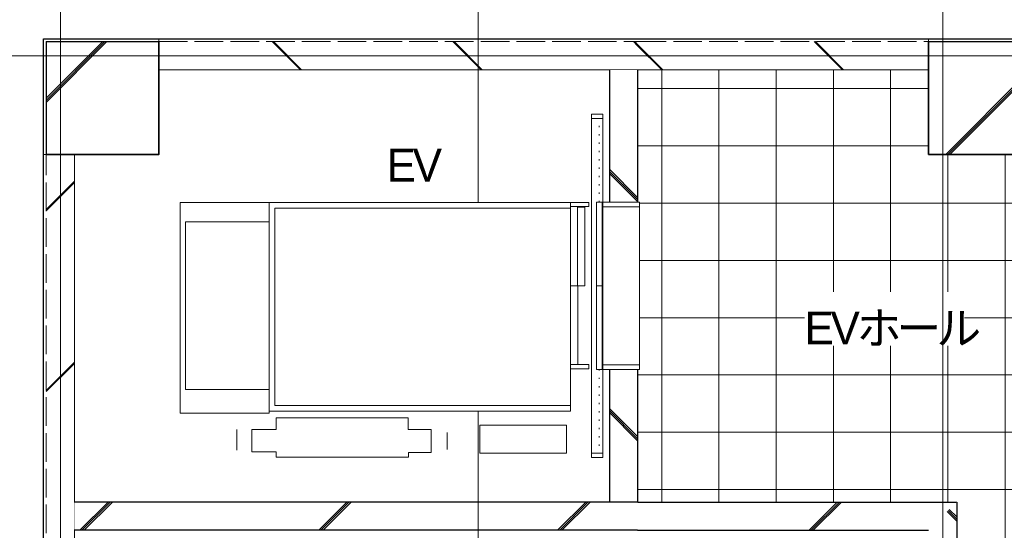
# Model space of a CAD drawing. Header units: millimetres. Extents: x -38341 to 3709, y -10682 to 48718.
# Tile 48 of 118: x -33900 to -28655, y 41541 to 44258. Entities that reach past the tile are written whole.
import ezdxf

# ---------------------------------------------------------------- set-up
doc = ezdxf.new("R2010")
doc.units = ezdxf.units.MM
doc.header["$LTSCALE"] = 50
for name, pattern in [('ISO-02 破線', [3.81, 3.048, -0.762]), ('ISO-07 点線', [0.889, 0.127, -0.762]), ('ISO-08 一点鎖線', [9.144, 6.096, -0.762, 1.524, -0.762])]:
    doc.linetypes.add(name, pattern=pattern)
doc.layers.add('00ライン-グリッド-線', color=13, linetype='ISO-08 一点鎖線', lineweight=5, true_color=0xff5454)
for name, color, linetype, lineweight in [('02モデリング-01スペース-2名前', 7, 'Continuous', 5), ('02モデリング-03スラブ-仕上げ', 7, 'Continuous', 5), ('02モデリング-03スラブ-仕上げ_ハッチング', 7, 'Continuous', 5), ('02モデリング-04壁-外部', 7, 'Continuous', 5), ('02モデリング-04壁-外部_ハッチング', 7, 'Continuous', 5), ('02モデリング-07建具-鋼製', 7, 'Continuous', 5), ('02モデリング-09EV', 7, 'Continuous', 5), ('02モデリング-09EV_ハッチング', 7, 'Continuous', 5), ('02モデリング-11柱', 7, 'Continuous', 25), ('02モデリング-11柱_ハッチング', 7, 'Continuous', 5), ('05記号ラベル-断面線', 7, 'Continuous', 5), ('一般', 7, 'Continuous', 5), ('一般_ハッチング', 7, 'Continuous', 5)]:
    doc.layers.add(name, color=color, linetype=linetype, lineweight=lineweight)
doc.styles.add('PT Sans Narrow', font='PTSans.ttc')
doc.styles.get("Standard").update_dxf_attribs({"font": 'txt', "bigfont": 'BIGFONT.SHX'})
pattern_1 = [(0, (0, 0), (2e-14, -304.8), []), (-90, (0, 0), (304.8, 0), [])]
pattern_2 = [(-45, (32.87, -36.3), (-20726.47, 21689.014), []), (-45, (35.36, -35.36), (-20726.47, 21689.014), []), (-45, (36.9, -33.8), (-20726.47, 21689.014), [])]
pattern_3 = [(-45, (-13.3, -8.95), (650.72, 621.74), []), (-45, (-19.4, -14.1), (650.67, 621.79), []), (-45, (-26.5, -17.9), (650.67, 621.79), [])]
pattern_4 = [(45, (8.95, -13.3), (-621.74, 650.724), []), (45, (14.1, -19.4), (-621.794, 650.67), []), (45, (17.9, -26.5), (-621.794, 650.67), [])]

# ---------------------------------------------------------------- blocks, each defined once
blk = doc.blocks.new('グループ-48')
at = {"color": 255, "linetype": 'Continuous', "lineweight": 5, "transparency": 33554687}
blk.add_wipeout([(6350, 8325), (6350, 75), (5225, 75), (5225, 525), (4625, 525), (4625, 75), (4285, 75), (4285, -75), (2460, -75), (2460, 75), (2075, 75), (2075, 3175), (3432.5, 3175), (3432.5, 4525), (4775, 4525), (4775, 6025), (3075, 6025), (3075, 6730.8), (2890, 6730.8), (2890, 7620.8), (3075, 7620.8), (3075, 8325), (4625, 8325), (4625, 7875), (5225, 7875), (5225, 8325)], dxfattribs=at).dxf.layer = '02モデリング-03スラブ-仕上げ_ハッチング'
at = {"layer": '02モデリング-03スラブ-仕上げ_ハッチング', "linetype": 'Continuous', "lineweight": 5, "transparency": 33554687}
h = blk.add_hatch(dxfattribs=at)
h.set_pattern_fill('12インチタイル HF', style=0, pattern_type=2)
h.set_pattern_definition(pattern_1)
h.paths.add_polyline_path([(6350, 8325), (6350, 75), (5225, 75), (5225, 525), (4625, 525), (4625, 75), (4285, 75), (4285, -75), (2460, -75), (2460, 75), (2075, 75), (2075, 3175), (3432.5, 3175), (3432.5, 4525), (4775, 4525), (4775, 6025), (3075, 6025), (3075, 6730.8), (2890, 6730.8), (2890, 7620.8), (3075, 7620.8), (3075, 8325), (4625, 8325), (4625, 7875), (5225, 7875), (5225, 8325)])
at = {"layer": '02モデリング-03スラブ-仕上げ', "color": 7, "linetype": 'Continuous', "lineweight": 5, "transparency": 33554687, "flags": 128}
blk.add_lwpolyline([(2075, 75), (2075, 3175), (3432.5, 3175), (3432.5, 4525), (4775, 4525), (4775, 6025), (3075, 6025), (3075, 6730.8), (2890, 6730.8), (2890, 7620.8), (3075, 7620.8), (3075, 8325), (4625, 8325), (4625, 7875), (5225, 7875), (5225, 8325), (6350, 8325), (6350, 75)], dxfattribs=at)
at = {"color": 255, "linetype": 'Continuous', "lineweight": 5, "transparency": 33554687}
blk.add_wipeout([(6350, 8325), (6350, 75), (5225, 75), (5225, 525), (4625, 525), (4625, 75), (4285, 75), (4285, -75), (2460, -75), (2460, 75), (2075, 75), (2075, 3175), (3432.5, 3175), (3432.5, 4525), (4775, 4525), (4775, 6025), (3075, 6025), (3075, 6730.8), (2890, 6730.8), (2890, 7620.8), (3075, 7620.8), (3075, 8325), (4625, 8325), (4625, 7875), (5225, 7875), (5225, 8325)], dxfattribs=at).dxf.layer = '02モデリング-03スラブ-仕上げ_ハッチング'
at = {"layer": '02モデリング-03スラブ-仕上げ_ハッチング', "linetype": 'Continuous', "lineweight": 5, "transparency": 33554687}
h = blk.add_hatch(dxfattribs=at)
h.set_pattern_fill('12インチタイル HF', style=0, pattern_type=2)
h.set_pattern_definition(pattern_1)
h.paths.add_polyline_path([(6350, 8325), (6350, 75), (5225, 75), (5225, 525), (4625, 525), (4625, 75), (4285, 75), (4285, -75), (2460, -75), (2460, 75), (2075, 75), (2075, 3175), (3432.5, 3175), (3432.5, 4525), (4775, 4525), (4775, 6025), (3075, 6025), (3075, 6730.8), (2890, 6730.8), (2890, 7620.8), (3075, 7620.8), (3075, 8325), (4625, 8325), (4625, 7875), (5225, 7875), (5225, 8325)])
at = {"layer": '02モデリング-03スラブ-仕上げ', "color": 7, "linetype": 'Continuous', "lineweight": 5, "transparency": 33554687, "flags": 128}
blk.add_lwpolyline([(2075, 75), (2075, 3175), (3432.5, 3175), (3432.5, 4525), (4775, 4525), (4775, 6025), (3075, 6025), (3075, 6730.8), (2890, 6730.8), (2890, 7620.8), (3075, 7620.8), (3075, 8325), (4625, 8325), (4625, 7875), (5225, 7875), (5225, 8325), (6350, 8325), (6350, 75)], dxfattribs=at)
at = {"layer": '02モデリング-03スラブ-仕上げ', "color": 0, "flags": 1}
for tag in ['IFC_UUID', 'instanceID']:
    blk.add_attdef(tag, (2075, -75), '', height=0.18, dxfattribs=at)
blk = doc.blocks.new('EVドア (2D)')
at = {"color": 255, "linetype": 'Continuous', "lineweight": 18, "transparency": 33554687}
blk.add_wipeout([(-567.5, -10), (-567.5, 185), (-1036.5, 185), (-1036.5, 245), (791.5, 245), (791.5, 185), (322.5, 185), (322.5, -10)], dxfattribs=at).dxf.layer = '一般_ハッチング'
at = {"layer": '一般', "color": 7, "linetype": 'Continuous', "lineweight": 13, "transparency": 33554687}
blk.add_line((-567.5, 185), (322.5, 185), dxfattribs=at)
at = {"layer": '一般', "color": 7, "linetype": 'Continuous', "lineweight": 18, "transparency": 33554687, "flags": 128}
blk.add_lwpolyline([(-567.5, -10), (-567.5, 185), (-1036.5, 185), (-1036.5, 245), (791.5, 245), (791.5, 185), (322.5, 185), (322.5, -10)], close=True, dxfattribs=at)
at = {"color": 255, "linetype": 'Continuous', "lineweight": 18, "transparency": 33554687}
blk.add_wipeout([(-567.5, 219.2), (-122.5, 219.2), (-122.5, 189.2), (-567.5, 189.2)], dxfattribs=at).dxf.layer = '一般_ハッチング'
at = {"layer": '一般', "color": 7, "linetype": 'Continuous', "lineweight": 18, "transparency": 33554687, "flags": 128}
blk.add_lwpolyline([(-567.5, 219.2), (-122.5, 219.2), (-122.5, 189.2), (-567.5, 189.2)], close=True, dxfattribs=at)
at = {"color": 255, "linetype": 'Continuous', "lineweight": 18, "transparency": 33554687}
for points in [[(-122.5, 219.2), (322.5, 219.2), (322.5, 189.2), (-122.5, 189.2)], [(-567.5, 185), (-542.5, 185), (-542.5, -10), (-567.5, -10)]]:
    blk.add_wipeout(points, dxfattribs=at).dxf.layer = '一般_ハッチング'
at = {"layer": '一般', "color": 7, "linetype": 'ISO-07 点線', "lineweight": 13, "transparency": 33554687}
blk.add_line((-567.5, 204.2), (-1012.5, 204.2), dxfattribs=at)
at = {"layer": '一般', "color": 7, "linetype": 'Continuous', "lineweight": 18, "transparency": 33554687, "flags": 128}
for points in [[(-122.5, 219.2), (322.5, 219.2), (322.5, 189.2), (-122.5, 189.2)], [(-567.5, 185), (-542.5, 185), (-542.5, -10), (-567.5, -10)]]:
    blk.add_lwpolyline(points, close=True, dxfattribs=at)
at = {"color": 255, "linetype": 'Continuous', "lineweight": 18, "transparency": 33554687}
for points in [[(-1036.5, 245), (-1012.5, 245), (-1012.5, 185), (-1036.5, 185)], [(297.5, 185), (322.5, 185), (322.5, -10), (297.5, -10)]]:
    blk.add_wipeout(points, dxfattribs=at).dxf.layer = '一般_ハッチング'
at = {"layer": '一般', "color": 7, "linetype": 'ISO-07 点線', "lineweight": 13, "transparency": 33554687}
blk.add_line((322.5, 204.2), (767.5, 204.2), dxfattribs=at)
at = {"layer": '一般', "color": 7, "linetype": 'Continuous', "lineweight": 18, "transparency": 33554687, "flags": 128}
for points in [[(-1036.5, 245), (-1012.5, 245), (-1012.5, 185), (-1036.5, 185)], [(297.5, 185), (322.5, 185), (322.5, -10), (297.5, -10)]]:
    blk.add_lwpolyline(points, close=True, dxfattribs=at)
at = {"color": 255, "linetype": 'Continuous', "lineweight": 18, "transparency": 33554687}
blk.add_wipeout([(767.5, 245), (791.5, 245), (791.5, 185), (767.5, 185)], dxfattribs=at).dxf.layer = '一般_ハッチング'
at = {"layer": '一般', "color": 7, "linetype": 'Continuous', "lineweight": 18, "transparency": 33554687, "flags": 128}
blk.add_lwpolyline([(767.5, 245), (791.5, 245), (791.5, 185), (767.5, 185)], close=True, dxfattribs=at)
blk = doc.blocks.new('グループ-155')
at = {"color": 255, "linetype": 'Continuous', "lineweight": 5, "transparency": 33554687}
blk.add_wipeout([(1738.1, 7730.1), (1939.1, 7730.1), (1939.1, 8016.5), (1738.1, 8016.5)], dxfattribs=at).dxf.layer = '一般_ハッチング'
at = {"layer": '一般', "color": 7, "transparency": 33554687, "insert": (1738.1, 7730.1), "char_height": 174.919, "attachment_point": 7, "line_spacing_factor": 2.004657, "style": 'PT Sans Narrow'}
blk.add_mtext('{\\T0.89;EV}', dxfattribs=at)
blk = doc.blocks.new('グループ-156')
at = {"layer": '02モデリング-01スペース-2名前', "color": 7, "transparency": 33554687}
blk.add_blockref('グループ-155', (0, 0), dxfattribs=at)
blk = doc.blocks.new('グループ-157')
at = {"color": 255, "linetype": 'Continuous', "lineweight": 5, "transparency": 33554687}
blk.add_wipeout([(3964.2, 6856.8), (4815.8, 6856.8), (4815.8, 7143.2), (3964.2, 7143.2)], dxfattribs=at).dxf.layer = '一般_ハッチング'
at = {"layer": '一般', "color": 7, "transparency": 33554687, "insert": (3964.2, 6856.8), "char_height": 174.919, "attachment_point": 7, "line_spacing_factor": 2.004657, "style": 'PT Sans Narrow'}
blk.add_mtext('{\\T0.89;EVホール}', dxfattribs=at)
blk = doc.blocks.new('グループ-158')
at = {"layer": '02モデリング-01スペース-2名前', "color": 7, "transparency": 33554687}
blk.add_blockref('グループ-157', (0, 0), dxfattribs=at)
blk = doc.blocks.new('グループ-164')
at = {"color": 255, "linetype": 'Continuous', "lineweight": 35, "transparency": 33554687}
blk.add_wipeout([(-75, 7875), (-75, 8475), (525, 8475), (525, 7875)], dxfattribs=at).dxf.layer = '02モデリング-11柱_ハッチング'
at = {"layer": '02モデリング-11柱_ハッチング', "linetype": 'Continuous', "lineweight": 5, "transparency": 33554687}
h = blk.add_hatch(dxfattribs=at)
h.set_pattern_fill('鉄筋コンクリート [CN] HF-スラブ', style=0, pattern_type=2)
h.set_pattern_definition(pattern_4)
h.paths.add_polyline_path([(-75, 7875), (-75, 8475), (525, 8475), (525, 7875)])
at = {"layer": '02モデリング-11柱', "color": 7, "linetype": 'Continuous', "lineweight": 35, "transparency": 33554687, "flags": 128}
blk.add_lwpolyline([(-75, 7875), (-75, 8475), (525, 8475), (525, 7875)], close=True, dxfattribs=at)
at = {"layer": '02モデリング-11柱', "color": 0, "flags": 1}
for tag in ['IFC_UUID', 'instanceID']:
    blk.add_attdef(tag, (-75, 7875), '', height=0.18, dxfattribs=at)
blk = doc.blocks.new('グループ-165')
at = {"color": 255, "linetype": 'Continuous', "lineweight": 35, "transparency": 33554687}
blk.add_wipeout([(4625, 7875), (4625, 8475), (5225, 8475), (5225, 7875)], dxfattribs=at).dxf.layer = '02モデリング-11柱_ハッチング'
at = {"layer": '02モデリング-11柱_ハッチング', "linetype": 'Continuous', "lineweight": 5, "transparency": 33554687}
h = blk.add_hatch(dxfattribs=at)
h.set_pattern_fill('鉄筋コンクリート [CN] HF-スラブ', style=0, pattern_type=2)
h.set_pattern_definition(pattern_4)
h.paths.add_polyline_path([(4625, 7875), (4625, 8475), (5225, 8475), (5225, 7875)])
at = {"layer": '02モデリング-11柱', "color": 7, "linetype": 'Continuous', "lineweight": 35, "transparency": 33554687, "flags": 128}
blk.add_lwpolyline([(4625, 7875), (4625, 8475), (5225, 8475), (5225, 7875)], close=True, dxfattribs=at)
at = {"layer": '02モデリング-11柱', "color": 0, "flags": 1}
for tag in ['IFC_UUID', 'instanceID']:
    blk.add_attdef(tag, (4625, 7875), '', height=0.18, dxfattribs=at)
blk = doc.blocks.new('_1F-FL (2D)')
at = {"layer": '02モデリング-01スペース-2名前', "color": 7, "transparency": 33554687}
blk.add_blockref('グループ-156', (0, 0), dxfattribs=at)
at = {"layer": '02モデリング-03スラブ-仕上げ', "color": 7, "transparency": 33554687}
blk.add_blockref('グループ-48', (0, 0), dxfattribs=at)
at = {"color": 255, "linetype": 'Continuous', "lineweight": 5, "transparency": 33554687}
blk.add_wipeout([(75, 525), (-90, 525), (-90, 7875), (75, 7875)], dxfattribs=at).dxf.layer = '02モデリング-04壁-外部_ハッチング'
at = {"layer": '02モデリング-01スペース-2名前', "color": 7, "transparency": 33554687}
blk.add_blockref('グループ-158', (0, 0), dxfattribs=at)
at = {"color": 255, "linetype": 'Continuous', "lineweight": 5, "transparency": 33554687}
for points in [[(525, 8325), (525, 8490), (3075, 8490), (3075, 8325)], [(-90, 525), (-75, 525), (-75, 7875), (-90, 7875)]]:
    blk.add_wipeout(points, dxfattribs=at).dxf.layer = '02モデリング-04壁-外部_ハッチング'
for points in [[(525, 8490), (525, 8475), (3075, 8475), (3075, 8490)], [(-75, 525), (75, 525), (75, 7875), (-75, 7875)]]:
    blk.add_wipeout(points, dxfattribs=at).dxf.layer = '02モデリング-04壁-外部_ハッチング'
at = {"layer": '02モデリング-04壁-外部_ハッチング', "linetype": 'Continuous', "lineweight": 5, "transparency": 33554687}
h = blk.add_hatch(dxfattribs=at)
h.set_pattern_fill('鉄筋コンクリート [CN] HF-壁用', angle=90, style=0, pattern_type=2)
h.set_pattern_definition([(45, (36.3, 32.87), (-21689.014, -20726.47), []), (45, (35.36, 35.36), (-21689.014, -20726.47), []), (45, (33.8, 36.9), (-21689.014, -20726.47), [])])
h.paths.add_polyline_path([(-75, 525), (75, 525), (75, 7875), (-75, 7875)])
at = {"layer": '02モデリング-04壁-外部', "color": 7, "linetype": 'Continuous', "lineweight": 25, "transparency": 33554687}
blk.add_line((-90, 525), (-90, 7875), dxfattribs=at)
at = {"layer": '02モデリング-04壁-外部', "color": 7, "linetype": 'Continuous', "lineweight": 5, "transparency": 33554687}
for p, q in [((75, 7875), (-90, 7875)), ((-90, 525), (-90, 7875)), ((75, 6025), (75, 7875))]:
    blk.add_line(p, q, dxfattribs=at)
at = {"layer": '02モデリング-04壁-外部', "color": 7, "linetype": 'ISO-02 破線', "lineweight": 18, "transparency": 33554687}
blk.add_line((-75, 525), (-75, 7875), dxfattribs=at)
at = {"layer": '02モデリング-04壁-外部', "color": 7, "linetype": 'Continuous', "lineweight": 18, "transparency": 33554687}
blk.add_line((75, 525), (75, 7875), dxfattribs=at)
at = {"color": 255, "linetype": 'Continuous', "lineweight": 5, "transparency": 33554687}
blk.add_wipeout([(525, 8475), (525, 8325), (3075, 8325), (3075, 8475)], dxfattribs=at).dxf.layer = '02モデリング-04壁-外部_ハッチング'
at = {"layer": '02モデリング-04壁-外部_ハッチング', "linetype": 'Continuous', "lineweight": 5, "transparency": 33554687}
h = blk.add_hatch(dxfattribs=at)
h.set_pattern_fill('鉄筋コンクリート [CN] HF-壁用', style=0, pattern_type=2)
h.set_pattern_definition(pattern_2)
h.paths.add_polyline_path([(525, 8475), (525, 8325), (3075, 8325), (3075, 8475)])
at = {"layer": '02モデリング-04壁-外部', "color": 7, "linetype": 'Continuous', "lineweight": 25, "transparency": 33554687}
blk.add_line((525, 8490), (3075, 8490), dxfattribs=at)
at = {"layer": '02モデリング-04壁-外部', "color": 7, "linetype": 'Continuous', "lineweight": 5, "transparency": 33554687}
for p, q in [((525, 8490), (3075, 8490)), ((525, 8325), (525, 8490)), ((525, 8325), (3075, 8325))]:
    blk.add_line(p, q, dxfattribs=at)
at = {"layer": '02モデリング-04壁-外部', "color": 7, "linetype": 'ISO-02 破線', "lineweight": 18, "transparency": 33554687}
blk.add_line((525, 8475), (3075, 8475), dxfattribs=at)
at = {"layer": '02モデリング-04壁-外部', "color": 7, "linetype": 'Continuous', "lineweight": 18, "transparency": 33554687}
blk.add_line((525, 8325), (3075, 8325), dxfattribs=at)
at = {"layer": '02モデリング-11柱'}
blk.add_blockref('グループ-164', (0, 0), dxfattribs=at)
at = {"color": 255, "linetype": 'Continuous', "lineweight": 5, "transparency": 33554687}
blk.add_wipeout([(3075, 8325), (3075, 8490), (4625, 8490), (4625, 8325)], dxfattribs=at).dxf.layer = '02モデリング-04壁-外部_ハッチング'
for points in [[(-75, 8475), (-90, 8490), (-90, 7875), (-75, 7875)], [(3075, 8490), (3075, 8475), (4625, 8475), (4625, 8490)]]:
    blk.add_wipeout(points, dxfattribs=at).dxf.layer = '02モデリング-04壁-外部_ハッチング'
for points in [[(-75, 8475), (-90, 8490), (-90, 7875), (-75, 7875)], [(3075, 8475), (3075, 8325), (4625, 8325), (4625, 8475)]]:
    blk.add_wipeout(points, dxfattribs=at).dxf.layer = '02モデリング-04壁-外部_ハッチング'
at = {"layer": '02モデリング-04壁-外部_ハッチング', "linetype": 'Continuous', "lineweight": 5, "transparency": 33554687}
h = blk.add_hatch(dxfattribs=at)
h.set_pattern_fill('鉄筋コンクリート [CN] HF-壁用', style=0, pattern_type=2)
h.set_pattern_definition(pattern_2)
h.paths.add_polyline_path([(3075, 8475), (3075, 8325), (4625, 8325), (4625, 8475)])
at = {"layer": '02モデリング-04壁-外部', "color": 7, "linetype": 'Continuous', "lineweight": 25, "transparency": 33554687}
for p, q in [((-90, 7875), (-90, 8490)), ((3075, 8490), (4625, 8490))]:
    blk.add_line(p, q, dxfattribs=at)
at = {"layer": '02モデリング-04壁-外部', "color": 7, "linetype": 'Continuous', "lineweight": 5, "transparency": 33554687}
for p, q in [((-90, 7875), (-90, 8490)), ((-75, 7875), (-75, 8475)), ((3075, 8490), (4625, 8490)), ((4625, 8325), (4625, 8490)), ((3075, 8325), (4625, 8325)), ((-75, 7875), (-90, 7875))]:
    blk.add_line(p, q, dxfattribs=at)
at = {"layer": '02モデリング-04壁-外部', "color": 7, "linetype": 'ISO-07 点線', "lineweight": 18, "transparency": 33554687}
blk.add_line((-75, 7875), (-75, 8475), dxfattribs=at)
at = {"layer": '02モデリング-04壁-外部', "color": 7, "linetype": 'ISO-02 破線', "lineweight": 18, "transparency": 33554687}
blk.add_line((3075, 8475), (4625, 8475), dxfattribs=at)
at = {"layer": '02モデリング-04壁-外部', "color": 7, "linetype": 'Continuous', "lineweight": 18, "transparency": 33554687}
blk.add_line((3075, 8325), (4625, 8325), dxfattribs=at)
at = {"layer": '02モデリング-11柱'}
blk.add_blockref('グループ-165', (0, 0), dxfattribs=at)
at = {"color": 255, "linetype": 'Continuous', "lineweight": 5, "transparency": 33554687}
for points in [[(525, 8490), (-90, 8490), (-75, 8475), (525, 8475)], [(2925, 8325), (3075, 8325), (3075, 5950), (2925, 5950)]]:
    blk.add_wipeout(points, dxfattribs=at).dxf.layer = '02モデリング-04壁-外部_ハッチング'
at = {"layer": '02モデリング-04壁-外部_ハッチング', "linetype": 'Continuous', "lineweight": 5, "transparency": 33554687}
h = blk.add_hatch(dxfattribs=at)
h.set_pattern_fill('鉄筋コンクリート [CN] HF-スラブ', angle=-90, style=0, pattern_type=2)
h.set_pattern_definition(pattern_3)
h.paths.add_polyline_path([(2925, 8325), (3075, 8325), (3075, 5950), (2925, 5950)])
at = {"layer": '02モデリング-04壁-外部', "color": 7, "linetype": 'Continuous', "lineweight": 25, "transparency": 33554687}
for p, q in [((2925, 8325), (2925, 5950)), ((3075, 8325), (3075, 5950))]:
    blk.add_line(p, q, dxfattribs=at)
at = {"color": 255, "linetype": 'Continuous', "lineweight": 5, "transparency": 33554687}
for points in [[(525, 8490), (-90, 8490), (-75, 8475), (525, 8475)], [(4625, 8475), (4625, 8490), (5225, 8490), (5225, 8475)]]:
    blk.add_wipeout(points, dxfattribs=at).dxf.layer = '02モデリング-04壁-外部_ハッチング'
at = {"layer": '02モデリング-04壁-外部', "color": 7, "linetype": 'Continuous', "lineweight": 25, "transparency": 33554687}
blk.add_line((-90, 8490), (525, 8490), dxfattribs=at)
at = {"layer": '02モデリング-04壁-外部', "color": 7, "linetype": 'Continuous', "lineweight": 5, "transparency": 33554687}
for p, q in [((-90, 8490), (525, 8490)), ((-75, 8475), (525, 8475)), ((525, 8475), (525, 8490))]:
    blk.add_line(p, q, dxfattribs=at)
at = {"layer": '02モデリング-04壁-外部', "color": 7, "linetype": 'ISO-07 点線', "lineweight": 18, "transparency": 33554687}
blk.add_line((-75, 8475), (525, 8475), dxfattribs=at)
at = {"layer": '02モデリング-07建具-鋼製', "color": 7, "transparency": 33554687, "xscale": -1, "rotation": 90}
blk.add_blockref('EVドア (2D)', (3075, 7053.3), dxfattribs=at)
at = {"color": 255, "linetype": 'Continuous', "lineweight": 5, "transparency": 33554687}
for points in [[(4625, 8490), (4625, 8475), (5225, 8475), (5225, 8490)], [(3075, 5875), (3075, 6025), (4775, 6025), (4625, 5875)]]:
    blk.add_wipeout(points, dxfattribs=at).dxf.layer = '02モデリング-04壁-外部_ハッチング'
at = {"layer": '02モデリング-04壁-外部_ハッチング', "linetype": 'Continuous', "lineweight": 5, "transparency": 33554687}
h = blk.add_hatch(dxfattribs=at)
h.set_pattern_fill('鉄筋コンクリート [CN] HF-スラブ', style=0, pattern_type=2)
h.set_pattern_definition(pattern_4)
h.paths.add_polyline_path([(3075, 5875), (3075, 6025), (4775, 6025), (4625, 5875)])
at = {"layer": '02モデリング-04壁-外部', "color": 7, "linetype": 'Continuous', "lineweight": 25, "transparency": 33554687}
for p, q in [((4625, 8490), (5225, 8490)), ((3075, 6025), (4775, 6025)), ((3075, 5875), (4625, 5875))]:
    blk.add_line(p, q, dxfattribs=at)
at = {"layer": '02モデリング-04壁-外部', "color": 7, "linetype": 'Continuous', "lineweight": 5, "transparency": 33554687}
for p, q in [((4625, 8490), (5225, 8490)), ((4625, 8475), (4625, 8490)), ((4625, 8475), (5225, 8475))]:
    blk.add_line(p, q, dxfattribs=at)
at = {"layer": '02モデリング-04壁-外部', "color": 7, "linetype": 'ISO-07 点線', "lineweight": 18, "transparency": 33554687}
blk.add_line((4625, 8475), (5225, 8475), dxfattribs=at)
at = {"color": 255, "linetype": 'Continuous', "lineweight": 5, "transparency": 33554687}
for points in [[(3075, 6025), (3075, 5875), (75, 5875), (75, 6025)], [(4625, 5875), (4775, 6025), (4775, 4525), (4625, 4675)]]:
    blk.add_wipeout(points, dxfattribs=at).dxf.layer = '02モデリング-04壁-外部_ハッチング'
at = {"layer": '02モデリング-04壁-外部_ハッチング', "linetype": 'Continuous', "lineweight": 5, "transparency": 33554687}
h = blk.add_hatch(dxfattribs=at)
h.set_pattern_fill('鉄筋コンクリート [CN] HF-スラブ', angle=180, style=0, pattern_type=2)
h.set_pattern_definition([(225, (-8.95, 13.3), (621.74, -650.72), []), (225, (-14.1, 19.4), (621.8, -650.67), []), (225, (-17.9, 26.5), (621.8, -650.67), [])])
h.paths.add_polyline_path([(3075, 6025), (3075, 5875), (75, 5875), (75, 6025)])
h = blk.add_hatch(dxfattribs=at)
h.set_pattern_fill('鉄筋コンクリート [CN] HF-スラブ', angle=-90, style=0, pattern_type=2)
h.set_pattern_definition(pattern_3)
h.paths.add_polyline_path([(4625, 5875), (4775, 6025), (4775, 4525), (4625, 4675)])
at = {"layer": '02モデリング-04壁-外部', "color": 7, "linetype": 'Continuous', "lineweight": 25, "transparency": 33554687}
for p, q in [((3075, 6025), (75, 6025)), ((4775, 6025), (4775, 4525)), ((3075, 5875), (75, 5875))]:
    blk.add_line(p, q, dxfattribs=at)
blk = doc.blocks.new('グループ-188')
at = {"layer": '05記号ラベル-断面線', "color": 7, "linetype": 'Continuous', "lineweight": 5, "transparency": 33554687}
blk.add_line((2225, 10232.7), (2225, -2520.7), dxfattribs=at)
blk = doc.blocks.new('_line (3D)')
at = {"layer": '05記号ラベル-断面線', "color": 7, "transparency": 33554687}
blk.add_blockref('グループ-188', (0, 0), dxfattribs=at)
blk = doc.blocks.new('グループ-192')
at = {"layer": '02モデリング-09EV', "color": 7, "linetype": 'Continuous', "lineweight": 13, "transparency": 33554687}
for p, q in [((2875.7, 7176.1), (2877, 7176.1)), ((940.6, 6411), (940.6, 6301.9)), ((940.6, 6411), (940.6, 6301.9)), ((2061.1, 6394.5), (2061.1, 6304.7)), ((2061.1, 6394.5), (2061.1, 6304.7))]:
    blk.add_line(p, q, dxfattribs=at)
at = {"color": 255, "linetype": 'Continuous', "lineweight": 18, "transparency": 33554687}
blk.add_wipeout([(1020.4, 6411), (1150.5, 6411), (1150.5, 6472.9), (1853, 6472.9), (1853, 6411), (1975.6, 6411), (1975.6, 6289), (1854.4, 6289), (1854.4, 6263.4), (1150.5, 6263.4), (1150.5, 6293.3), (1020.4, 6293.3)], dxfattribs=at).dxf.layer = '02モデリング-09EV_ハッチング'
at = {"color": 255, "linetype": 'Continuous', "lineweight": 5, "transparency": 33554687}
blk.add_wipeout([(2235.5, 6435), (2696.5, 6435), (2696.5, 6286), (2235.5, 6286)], dxfattribs=at).dxf.layer = '02モデリング-09EV_ハッチング'
at = {"layer": '02モデリング-09EV', "color": 7, "linetype": 'Continuous', "lineweight": 18, "transparency": 33554687, "flags": 128}
blk.add_lwpolyline([(1020.4, 6411), (1150.5, 6411), (1150.5, 6472.9), (1853, 6472.9), (1853, 6411), (1975.6, 6411), (1975.6, 6289), (1854.4, 6289), (1854.4, 6263.4), (1150.5, 6263.4), (1150.5, 6293.3), (1020.4, 6293.3)], close=True, dxfattribs=at)
at = {"layer": '02モデリング-09EV', "color": 7, "linetype": 'Continuous', "lineweight": 5, "transparency": 33554687, "flags": 128}
blk.add_lwpolyline([(2235.5, 6435), (2696.5, 6435), (2696.5, 6286), (2235.5, 6286)], close=True, dxfattribs=at)
at = {"color": 255, "linetype": 'Continuous', "lineweight": 18, "transparency": 33554687}
blk.add_wipeout([(2756.5, 7176.1), (2794.2, 7176.1), (2794.2, 7595.2), (2755.2, 7595.2), (2755.2, 7176.1), (2717.5, 7176.1), (2717.5, 7619), (637.5, 7619), (637.5, 6499), (1112.5, 6499), (1112.5, 6509), (2717.5, 6509), (2717.5, 6757), (2756.5, 6757)], dxfattribs=at).dxf.layer = '02モデリング-09EV_ハッチング'
at = {"layer": '02モデリング-09EV', "color": 7, "linetype": 'Continuous', "lineweight": 13, "transparency": 33554687}
for p, q in [((1112.5, 6509), (1112.5, 7619)), ((1112.5, 7619), (1112.5, 7516.2)), ((667.5, 7516.2), (1112.5, 7516.2)), ((667.5, 6624), (667.5, 7516.2)), ((667.5, 7516.2), (1112.5, 7516.2)), ((667.5, 6624), (667.5, 7516.2)), ((1112.5, 7516.2), (1112.5, 6624)), ((2717.5, 6757), (2717.5, 7176.1)), ((2755.2, 7176.1), (2756.5, 7176.1)), ((1112.5, 6624), (667.5, 6624)), ((1112.5, 6624), (1112.5, 6509))]:
    blk.add_line(p, q, dxfattribs=at)
at = {"layer": '02モデリング-09EV', "color": 7, "linetype": 'Continuous', "lineweight": 18, "transparency": 33554687, "flags": 128}
blk.add_lwpolyline([(2756.5, 7176.1), (2794.2, 7176.1), (2794.2, 7595.2), (2755.2, 7595.2), (2755.2, 7176.1), (2717.5, 7176.1), (2717.5, 7619), (637.5, 7619), (637.5, 6499), (1112.5, 6499), (1112.5, 6509), (2717.5, 6509), (2717.5, 6757), (2756.5, 6757)], close=True, dxfattribs=at)
at = {"color": 255, "linetype": 'Continuous', "lineweight": 5, "transparency": 33554687}
blk.add_wipeout([(1112.5, 7619), (2717.5, 7619), (2717.5, 6509), (1112.5, 6509)], dxfattribs=at).dxf.layer = '02モデリング-09EV_ハッチング'
at = {"layer": '02モデリング-09EV', "color": 7, "linetype": 'Continuous', "lineweight": 5, "transparency": 33554687, "flags": 128}
blk.add_lwpolyline([(1112.5, 7619), (2717.5, 7619), (2717.5, 6509), (1112.5, 6509)], close=True, dxfattribs=at)
at = {"color": 255, "linetype": 'Continuous', "lineweight": 5, "transparency": 33554687}
blk.add_wipeout([(1142.5, 7589), (2717.5, 7589), (2717.5, 6539), (1142.5, 6539)], dxfattribs=at).dxf.layer = '02モデリング-09EV_ハッチング'
at = {"layer": '02モデリング-09EV', "color": 7, "linetype": 'Continuous', "lineweight": 5, "transparency": 33554687, "flags": 128}
blk.add_lwpolyline([(1142.5, 7589), (2717.5, 7589), (2717.5, 6539), (1142.5, 6539)], close=True, dxfattribs=at)
at = {"color": 255, "linetype": 'Continuous', "lineweight": 5, "transparency": 33554687}
for points in [[(2717.5, 7619), (2816.1, 7619), (2816.1, 7597.9), (2717.5, 7597.9)], [(2717.5, 6757), (2816.1, 6757), (2816.1, 6734), (2717.5, 6734)]]:
    blk.add_wipeout(points, dxfattribs=at).dxf.layer = '02モデリング-09EV_ハッチング'
at = {"layer": '02モデリング-09EV', "color": 7, "linetype": 'Continuous', "lineweight": 5, "transparency": 33554687, "flags": 128}
for points in [[(2717.5, 7619), (2816.1, 7619), (2816.1, 7597.9), (2717.5, 7597.9)], [(2717.5, 6757), (2816.1, 6757), (2816.1, 6734), (2717.5, 6734)]]:
    blk.add_lwpolyline(points, close=True, dxfattribs=at)
blk = doc.blocks.new('グループ-193')
at = {"layer": '一般', "color": 7, "transparency": 33554687}
blk.add_blockref('グループ-192', (0, 0), dxfattribs=at)
blk = doc.blocks.new('_EV (3D)')
at = {"layer": '02モデリング-09EV', "color": 7, "transparency": 33554687}
blk.add_blockref('グループ-193', (0, 0), dxfattribs=at)
blk = doc.blocks.new('グループ-195')
at = {"layer": '00ライン-グリッド-線', "transparency": 33554687}
blk.add_line((-326.28, 259.83), (-326.28, 544.87), dxfattribs=at)
at = {"layer": '00ライン-グリッド-線', "color": 0, "flags": 1}
for tag in ['instanceID', 'IFC_UUID']:
    blk.add_attdef(tag, (-331.31, 254.8), '', height=0.18, dxfattribs=at)
blk = doc.blocks.new('グループ-199')
at = {"layer": '00ライン-グリッド-線', "transparency": 33554687}
blk.add_line((-232.28, 259.83), (-232.28, 544.87), dxfattribs=at)
at = {"layer": '00ライン-グリッド-線', "color": 0, "flags": 1}
for tag in ['instanceID', 'IFC_UUID']:
    blk.add_attdef(tag, (-237.31, 254.8), '', height=0.18, dxfattribs=at)
blk = doc.blocks.new('グループ-203')
at = {"layer": '00ライン-グリッド-線', "transparency": 33554687}
blk.add_line((-384.38, 500.96), (-54.9, 500.96), dxfattribs=at)
at = {"layer": '00ライン-グリッド-線', "color": 0, "flags": 1}
for tag in ['instanceID', 'IFC_UUID']:
    blk.add_attdef(tag, (-389.41, 495.93), '', height=0.18, dxfattribs=at)
blk = doc.blocks.new('グループ-227')
at = {"layer": '00ライン-グリッド-線'}
for name in ['グループ-195', 'グループ-199']:
    blk.add_blockref(name, (0, 0), dxfattribs=at)
blk.add_blockref('グループ-203', (0, 0), dxfattribs=at)

msp = doc.modelspace()

# ---------------------------------------------------------------- block references
at = {"layer": '一般', "color": 7, "transparency": 33554687}
msp.add_blockref('_1F-FL (2D)', (-33683.419, 35665.986), dxfattribs=at)

# ---------------------------------------------------------------- next in the draw order: block references
msp.add_blockref('_line (3D)', (-33683.419, 35665.986), dxfattribs=at)

# ---------------------------------------------------------------- next in the draw order: block references
msp.add_blockref('_EV (3D)', (-33683.419, 35665.986), dxfattribs=at)

# ---------------------------------------------------------------- next in the draw order: block references
at = {"layer": '一般', "color": 7, "transparency": 33554687, "xscale": 50, "yscale": 50, "zscale": 50}
msp.add_blockref('グループ-227', (-17369.202, 19018.052), dxfattribs=at)

doc.saveas('drawing.dxf')
